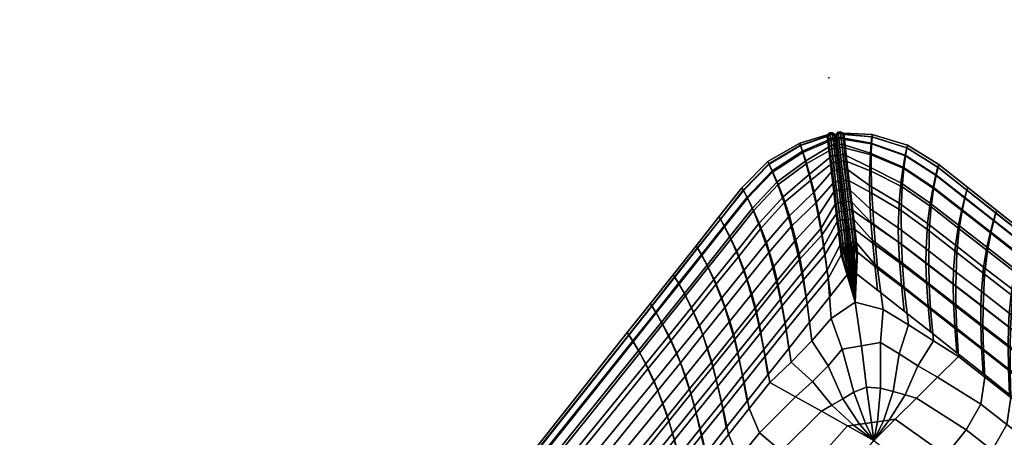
# Model space of a CAD drawing. Header units: inches. Extents: x -59 to 680, y -62 to 131.
# Tile 246 of 256: x 638.68 to 653.1, y -1.7 to 4.42. Entities that reach past the tile are written whole.
import ezdxf
from ezdxf.enums import TextEntityAlignment as Align

# ---------------------------------------------------------------- set-up
doc = ezdxf.new("R2010")
doc.units = ezdxf.units.IN
doc.header["$MEASUREMENT"] = 0
for name, color, linetype in [('A-FURN-3-COLLECTION-GAN-SEAT-BASE', 254, 'Continuous'), ('A-FURN-3-COLLECTION-GAN-SEAT-BASE-RIGHT', 254, 'Continuous'), ('A-FURN-3-COLLECTION-GAN-SEAT-THREAD-RIGHT', 254, 'Continuous'), ('A-FURN-3-COLLECTION-RUG-BOTTOM', 8, 'Continuous'), ('A-FURN-3-COLLECTION-RUG-SEC1', 9, 'Continuous'), ('A-FURN-3-NODE', 7, 'Continuous'), ('A-FURN-HAWORTH-ATT', 7, 'Continuous')]:
    doc.layers.add(name, color=color, linetype=linetype)
doc.styles.get("Standard").update_dxf_attribs({"font": 'arial.ttf'})

# ---------------------------------------------------------------- blocks, each defined once
blk = doc.blocks.new('HCGN-MSFP-3D-3')
at = {"layer": 'A-FURN-3-COLLECTION-GAN-SEAT-BASE', "invisible_edges": 10}
for points in [[(2, -2, 0), (2.492, -2, 0), (35, -34.508), (35, -35)], [(2, -2.492), (2, -2, 0), (35, -35), (34.508, -35, 0)], [(2.492, -2, 0), (2.984, -2, 0), (35, -34.016), (35, -34.508)], [(2.984, -2, 0), (3.477, -2, 0), (35, -33.523), (35, -34.016)], [(3.477, -2, 0), (3.969, -2, 0), (35, -33.031), (35, -33.523)], [(3.969, -2, 0), (4.461, -2, 0), (35, -32.539), (35, -33.031)], [(4.461, -2, 0), (4.953, -2, 0), (35, -32.047), (35, -32.539)], [(4.953, -2, 0), (5.445, -2, 0), (35, -31.555), (35, -32.047)], [(2, -2.984), (2, -2.492), (34.508, -35, 0), (34.016, -35, 0)], [(2, -3.477), (2, -2.984), (34.016, -35, 0), (33.523, -35, 0)], [(2, -3.969), (2, -3.477), (33.523, -35, 0), (33.031, -35, 0)], [(2, -4.461), (2, -3.969), (33.031, -35, 0), (32.539, -35, 0)], [(2, -4.953), (2, -4.461), (32.539, -35, 0), (32.047, -35, 0)]]:
    blk.add_3dface(points, dxfattribs=at)
at = {"layer": 'A-FURN-3-NODE'}
blk.add_point((37, -37), dxfattribs=at)
at = {"layer": 'A-FURN-HAWORTH-ATT', "flags": 1}
for tag, p in [('HAWMC', (0, 0)), ('HAWPN', (0, -0.167)), ('HAWSN', (0, -0.333)), ('HAWQT', (0, -0.5))]:
    blk.add_attdef(tag, text='', height=0.1, dxfattribs=at).set_placement(p, align=Align.TOP_CENTER)
at = {"layer": 'A-FURN-3-COLLECTION-GAN-SEAT-BASE-RIGHT'}
mesh = blk.add_polymesh((5, 53), dxfattribs=at)
for k, corner in enumerate([(23.141, -35.013, 12.321), (25.108, -35.005, 12.333), (27.082, -34.996, 12.346), (29.055, -34.987, 12.359), (31.023, -34.979, 12.371), (31.513, -34.977, 12.373), (32.002, -34.976, 12.375), (32.49, -34.974, 12.377), (32.978, -34.973, 12.379), (33.408, -34.926, 12.381), (33.839, -34.882, 12.382), (34.27, -34.832, 12.38), (34.658, -34.659, 12.385), (34.789, -34.254, 12.405), (34.808, -33.822, 12.426), (34.848, -33.39, 12.443), (34.909, -32.962, 12.457), (34.912, -32.475, 12.474), (34.915, -31.988, 12.49), (34.919, -31.5, 12.505), (34.923, -31.01, 12.519), (34.94, -29.046, 12.563), (34.96, -27.074, 12.586), (34.981, -25.102, 12.585), (35.001, -23.137, 12.57), (35.015, -21.184, 12.552), (35.021, -18.5, 12.543), (35.015, -15.816, 12.552), (35.001, -13.863, 12.57), (34.981, -11.898, 12.585), (34.96, -9.926, 12.586), (34.94, -7.954, 12.563), (34.923, -5.99, 12.519), (34.919, -5.5, 12.505), (34.915, -5.012, 12.49), (34.912, -4.525, 12.474), (34.909, -4.038, 12.457), (34.848, -3.61, 12.443), (34.808, -3.178, 12.426), (34.789, -2.746, 12.405), (34.658, -2.341, 12.385), (34.27, -2.168, 12.38), (33.839, -2.118, 12.382), (33.408, -2.074, 12.381), (32.978, -2.027, 12.379), (32.49, -2.026, 12.377), (32.002, -2.024, 12.375), (31.513, -2.023, 12.373), (31.023, -2.021, 12.371), (29.055, -2.013, 12.359), (27.082, -2.004, 12.346), (25.108, -1.995, 12.333), (23.141, -1.987, 12.321), (23.105, -34.653, 12.591), (25.038, -34.648, 12.584), (26.973, -34.643, 12.577), (28.907, -34.638, 12.569), (30.84, -34.634, 12.562), (31.323, -34.633, 12.561), (31.806, -34.632, 12.56), (32.288, -34.631, 12.558), (33.03, -34.546, 12.492), (33.36, -34.499, 12.494), (33.684, -34.462, 12.494), (34.002, -34.426, 12.493), (34.191, -34.214, 12.502), (34.381, -34.003, 12.511), (34.393, -33.683, 12.527), (34.427, -33.36, 12.539), (34.484, -33.03, 12.55), (34.573, -32.289, 12.652), (34.575, -31.808, 12.671), (34.578, -31.325, 12.691), (34.581, -30.843, 12.709), (34.595, -28.909, 12.776), (34.61, -26.974, 12.823), (34.627, -25.038, 12.846), (34.643, -23.104, 12.852), (34.655, -21.174, 12.849), (34.675, -18.5, 12.856), (34.655, -15.826, 12.849), (34.643, -13.896, 12.852), (34.627, -11.962, 12.846), (34.61, -10.026, 12.823), (34.595, -8.091, 12.776), (34.581, -6.157, 12.709), (34.578, -5.675, 12.691), (34.575, -5.192, 12.671), (34.573, -4.711, 12.652), (34.484, -3.97, 12.55), (34.427, -3.64, 12.539), (34.393, -3.317, 12.527), (34.381, -2.997, 12.511), (34.191, -2.786, 12.502), (34.002, -2.574, 12.493), (33.684, -2.538, 12.494), (33.36, -2.501, 12.494), (33.03, -2.454, 12.492), (32.288, -2.369, 12.558), (31.806, -2.368, 12.56), (31.323, -2.367, 12.561), (30.84, -2.366, 12.562), (28.907, -2.362, 12.569), (26.973, -2.357, 12.577), (25.038, -2.352, 12.584), (23.105, -2.347, 12.591), (23.093, -34.247, 12.829), (25.015, -34.237, 12.792), (26.937, -34.226, 12.748), (28.859, -34.215, 12.704), (30.781, -34.205, 12.666), (31.261, -34.203, 12.658), (31.742, -34.201, 12.651), (32.222, -34.2, 12.644), (33.082, -34.115, 12.586), (33.244, -34.05, 12.589), (33.413, -33.978, 12.591), (33.588, -33.9, 12.594), (33.754, -33.786, 12.598), (33.854, -33.613, 12.605), (33.922, -33.435, 12.613), (33.99, -33.262, 12.62), (34.056, -33.099, 12.626), (34.155, -32.274, 12.724), (34.158, -31.792, 12.75), (34.162, -31.31, 12.776), (34.166, -30.828, 12.803), (34.184, -28.898, 12.905), (34.204, -26.965, 12.994), (34.226, -25.032, 13.058), (34.246, -23.101, 13.099), (34.261, -21.173, 13.121), (34.267, -18.5, 13.127), (34.261, -15.827, 13.121), (34.246, -13.899, 13.099), (34.226, -11.968, 13.058), (34.204, -10.035, 12.994), (34.184, -8.102, 12.905), (34.166, -6.172, 12.803), (34.162, -5.69, 12.776), (34.158, -5.208, 12.75), (34.155, -4.726, 12.724), (34.056, -3.901, 12.626), (33.99, -3.738, 12.62), (33.922, -3.565, 12.613), (33.854, -3.387, 12.605), (33.754, -3.214, 12.598), (33.588, -3.1, 12.594), (33.413, -3.022, 12.591), (33.244, -2.95, 12.589), (33.082, -2.885, 12.586), (32.222, -2.8, 12.644), (31.742, -2.799, 12.651), (31.261, -2.797, 12.658), (30.781, -2.795, 12.666), (28.859, -2.785, 12.704), (26.937, -2.774, 12.748), (25.015, -2.763, 12.792), (23.093, -2.753, 12.829), (23.094, -33.812, 13.042), (25.017, -33.793, 12.97), (26.939, -33.773, 12.887), (28.861, -33.752, 12.803), (30.783, -33.733, 12.728), (31.264, -33.729, 12.712), (31.744, -33.726, 12.698), (32.225, -33.723, 12.685), (33.135, -33.678, 12.651), (33.196, -33.614, 12.653), (33.257, -33.551, 12.656), (33.318, -33.487, 12.658), (33.379, -33.423, 12.661), (33.44, -33.36, 12.663), (33.501, -33.296, 12.666), (33.562, -33.232, 12.668), (33.623, -33.169, 12.671), (33.677, -32.275, 12.745), (33.681, -31.794, 12.777), (33.686, -31.312, 12.81), (33.691, -30.83, 12.844), (33.715, -28.899, 12.98), (33.743, -26.966, 13.106), (33.772, -25.033, 13.207), (33.799, -23.102, 13.281), (33.818, -21.173, 13.325), (33.825, -18.5, 13.34), (33.818, -15.827, 13.325), (33.799, -13.898, 13.281), (33.772, -11.967, 13.207), (33.743, -10.034, 13.106), (33.715, -8.101, 12.98), (33.691, -6.17, 12.844), (33.686, -5.688, 12.81), (33.681, -5.206, 12.777), (33.677, -4.725, 12.745), (33.623, -3.831, 12.671), (33.562, -3.768, 12.668), (33.501, -3.704, 12.666), (33.44, -3.64, 12.663), (33.379, -3.577, 12.661), (33.318, -3.513, 12.658), (33.257, -3.449, 12.656), (33.196, -3.386, 12.653), (33.135, -3.322, 12.651), (32.225, -3.277, 12.685), (31.744, -3.274, 12.698), (31.264, -3.271, 12.712), (30.783, -3.267, 12.728), (28.861, -3.248, 12.803), (26.939, -3.227, 12.887), (25.017, -3.207, 12.97), (23.094, -3.188, 13.042), (23.096, -33.363, 13.231), (25.019, -33.339, 13.131), (26.942, -33.311, 13.014), (28.864, -33.283, 12.896), (30.787, -33.259, 12.789), (31.267, -33.254, 12.767), (31.748, -33.249, 12.746), (32.228, -33.245, 12.728), (33.189, -33.239, 12.697), (33.189, -33.239, 12.697), (33.189, -33.239, 12.697), (33.189, -33.239, 12.697), (33.189, -33.239, 12.697), (33.189, -33.239, 12.697), (33.189, -33.239, 12.697), (33.189, -33.239, 12.697), (33.189, -33.239, 12.697), (33.198, -32.278, 12.767), (33.203, -31.796, 12.804), (33.208, -31.314, 12.842), (33.214, -30.832, 12.882), (33.241, -28.902, 13.044), (33.272, -26.969, 13.198), (33.305, -25.035, 13.327), (33.334, -23.103, 13.424), (33.356, -21.174, 13.485), (33.364, -18.5, 13.506), (33.356, -15.826, 13.485), (33.334, -13.897, 13.424), (33.305, -11.965, 13.327), (33.272, -10.031, 13.198), (33.241, -8.098, 13.044), (33.214, -6.168, 12.882), (33.208, -5.686, 12.842), (33.203, -5.204, 12.804), (33.198, -4.722, 12.767), (33.189, -3.761, 12.697), (33.189, -3.761, 12.697), (33.189, -3.761, 12.697), (33.189, -3.761, 12.697), (33.189, -3.761, 12.697), (33.189, -3.761, 12.697), (33.189, -3.761, 12.697), (33.189, -3.761, 12.697), (33.189, -3.761, 12.697), (32.228, -3.755, 12.728), (31.748, -3.751, 12.746), (31.267, -3.746, 12.767), (30.787, -3.741, 12.789), (28.864, -3.717, 12.896), (26.942, -3.689, 13.014), (25.019, -3.661, 13.131), (23.096, -3.637, 13.231)]):
    mesh.set_mesh_vertex(divmod(k, 53), corner)
mesh = blk.add_polymesh((9, 4), dxfattribs=at)
for k, corner in enumerate([(35.806, -23.278, 11.452), (35.569, -23.234, 11.853), (35.302, -23.186, 12.229), (35.001, -23.137, 12.57), (35.784, -25.35, 11.49), (35.548, -25.277, 11.889), (35.281, -25.194, 12.258), (34.981, -25.102, 12.585), (35.76, -27.439, 11.519), (35.524, -27.336, 11.915), (35.258, -27.214, 12.275), (34.96, -27.074, 12.586), (35.737, -29.528, 11.527), (35.502, -29.394, 11.919), (35.236, -29.233, 12.269), (34.94, -29.046, 12.563), (35.717, -31.6, 11.514), (35.483, -31.437, 11.9), (35.217, -31.24, 12.24), (34.923, -31.01, 12.519), (35.713, -32.113, 11.507), (35.479, -31.944, 11.892), (35.213, -31.738, 12.229), (34.919, -31.5, 12.505), (35.709, -32.624, 11.499), (35.475, -32.448, 11.882), (35.209, -32.235, 12.217), (34.915, -31.988, 12.49), (35.705, -33.132, 11.489), (35.471, -32.95, 11.871), (35.205, -32.731, 12.204), (34.912, -32.475, 12.474), (35.702, -33.638, 11.478), (35.468, -33.45, 11.859), (35.202, -33.224, 12.19), (34.909, -32.962, 12.457)]):
    mesh.set_mesh_vertex(divmod(k, 4), corner)
mesh = blk.add_polymesh((9, 9), dxfattribs=at)
for k, corner in enumerate([(35, -23.187, 0), (35.364, -23.231, 0.169), (35.694, -23.275, 0.403), (35.938, -23.311, 0.734), (36.119, -23.342, 1.108), (36.418, -23.403, 1.885), (36.638, -23.458, 2.69), (36.799, -23.506, 3.51), (36.911, -23.545, 4.336), (35, -25.156, 0), (35.347, -25.243, 0.17), (35.664, -25.324, 0.404), (35.901, -25.388, 0.734), (36.079, -25.438, 1.108), (36.379, -25.527, 1.885), (36.606, -25.6, 2.69), (36.778, -25.66, 3.51), (36.9, -25.706, 4.336), (35, -27.125, 0), (35.328, -27.26, 0.17), (35.63, -27.384, 0.404), (35.859, -27.478, 0.733), (36.034, -27.547, 1.108), (36.335, -27.664, 1.885), (36.571, -27.754, 2.69), (36.753, -27.822, 3.51), (36.887, -27.87, 4.336), (35, -29.094, 0), (35.308, -29.277, 0.171), (35.596, -29.444, 0.404), (35.817, -29.568, 0.733), (35.989, -29.656, 1.108), (36.291, -29.802, 1.886), (36.535, -29.908, 2.69), (36.729, -29.983, 3.51), (36.875, -30.035, 4.336), (35, -31.062, 0), (35.291, -31.289, 0.172), (35.566, -31.493, 0.404), (35.781, -31.644, 0.733), (35.949, -31.751, 1.107), (36.252, -31.926, 1.886), (36.503, -32.05, 2.691), (36.708, -32.138, 3.51), (36.864, -32.196, 4.336), (35, -31.555, 0), (35.288, -31.79, 0.172), (35.56, -32.003, 0.404), (35.773, -32.16, 0.733), (35.941, -32.271, 1.107), (36.244, -32.453, 1.886), (36.497, -32.583, 2.691), (36.703, -32.674, 3.51), (36.861, -32.735, 4.336), (35, -32.047, 0), (35.284, -32.29, 0.172), (35.554, -32.511, 0.404), (35.766, -32.674, 0.733), (35.934, -32.789, 1.107), (36.237, -32.978, 1.886), (36.491, -33.114, 2.691), (36.699, -33.21, 3.51), (36.859, -33.274, 4.336), (35, -32.539, 0), (35.282, -32.79, 0.172), (35.549, -33.017, 0.404), (35.76, -33.185, 0.733), (35.927, -33.305, 1.107), (36.23, -33.502, 1.886), (36.486, -33.644, 2.691), (36.696, -33.744, 3.51), (36.857, -33.812, 4.336), (35, -33.031, 0), (35.279, -33.288, 0.172), (35.545, -33.522, 0.405), (35.755, -33.695, 0.733), (35.921, -33.819, 1.107), (36.225, -34.023, 1.886), (36.481, -34.171, 2.691), (36.693, -34.277, 3.51), (36.856, -34.349, 4.336)]):
    mesh.set_mesh_vertex(divmod(k, 9), corner)
mesh = blk.add_polymesh((9, 9), dxfattribs=at)
for k, corner in enumerate([(36.911, -23.545, 4.336), (36.978, -23.571, 5.167), (37, -23.58, 6), (36.973, -23.569, 6.935), (36.891, -23.537, 7.871), (36.753, -23.489, 8.804), (36.548, -23.429, 9.725), (36.216, -23.359, 10.608), (35.806, -23.278, 11.452), (36.9, -25.706, 4.336), (36.975, -25.735, 5.167), (37, -25.745, 6), (36.97, -25.733, 6.937), (36.881, -25.698, 7.879), (36.734, -25.642, 8.818), (36.52, -25.568, 9.748), (36.193, -25.474, 10.641), (35.784, -25.35, 11.49), (36.887, -27.87, 4.336), (36.971, -27.9, 5.167), (37, -27.91, 6), (36.967, -27.899, 6.939), (36.87, -27.863, 7.884), (36.712, -27.805, 8.829), (36.49, -27.721, 9.765), (36.168, -27.606, 10.668), (35.76, -27.439, 11.519), (36.875, -30.035, 4.336), (36.968, -30.066, 5.167), (37, -30.075, 6), (36.964, -30.064, 6.94), (36.859, -30.029, 7.886), (36.691, -29.968, 8.833), (36.46, -29.874, 9.77), (36.143, -29.738, 10.678), (35.737, -29.528, 11.527), (36.864, -32.196, 4.336), (36.964, -32.23, 5.167), (37, -32.241, 6), (36.961, -32.228, 6.939), (36.849, -32.19, 7.884), (36.673, -32.121, 8.828), (36.434, -32.012, 9.762), (36.122, -31.853, 10.669), (35.717, -31.6, 11.514), (36.861, -32.735, 4.336), (36.964, -32.771, 5.167), (37, -32.782, 6), (36.96, -32.769, 6.939), (36.847, -32.729, 7.883), (36.669, -32.656, 8.825), (36.428, -32.543, 9.758), (36.117, -32.377, 10.664), (35.713, -32.113, 11.507), (36.859, -33.274, 4.336), (36.963, -33.311, 5.167), (37, -33.323, 6), (36.96, -33.31, 6.939), (36.845, -33.267, 7.881), (36.665, -33.191, 8.822), (36.423, -33.072, 9.753), (36.113, -32.898, 10.658), (35.709, -32.624, 11.499), (36.857, -33.812, 4.336), (36.963, -33.852, 5.167), (37, -33.864, 6), (36.959, -33.85, 6.938), (36.843, -33.804, 7.879), (36.662, -33.723, 8.818), (36.418, -33.598, 9.747), (36.109, -33.417, 10.651), (35.705, -33.132, 11.489), (36.856, -34.349, 4.336), (36.962, -34.392, 5.167), (37, -34.406, 6), (36.959, -34.39, 6.938), (36.842, -34.34, 7.877), (36.659, -34.254, 8.814), (36.414, -34.122, 9.74), (36.105, -33.932, 10.642), (35.702, -33.638, 11.478)]):
    mesh.set_mesh_vertex(divmod(k, 9), corner)
mesh = blk.add_polymesh((5, 4), dxfattribs=at)
for k, corner in enumerate([(35.702, -33.638, 11.478), (35.468, -33.45, 11.859), (35.202, -33.224, 12.19), (34.909, -32.962, 12.457), (35.699, -34.14, 11.466), (35.465, -33.947, 11.845), (35.199, -33.715, 12.175), (34.848, -33.39, 12.443), (35.687, -34.638, 11.453), (35.456, -34.44, 11.83), (35.194, -34.203, 12.158), (34.808, -33.822, 12.426), (35.653, -35.127, 11.438), (35.436, -34.927, 11.814), (35.183, -34.688, 12.14), (34.789, -34.254, 12.405), (35.681, -35.51, 11.421), (35.484, -35.313, 11.797), (35.247, -35.076, 12.122), (34.658, -34.659, 12.385)]):
    mesh.set_mesh_vertex(divmod(k, 4), corner)
mesh = blk.add_polymesh((5, 9), dxfattribs=at)
for k, corner in enumerate([(35, -33.031, 0), (35.279, -33.288, 0.172), (35.545, -33.522, 0.405), (35.755, -33.695, 0.733), (35.921, -33.819, 1.107), (36.225, -34.023, 1.886), (36.481, -34.171, 2.691), (36.693, -34.277, 3.51), (36.856, -34.349, 4.336), (35, -33.523, 0), (35.277, -33.785, 0.172), (35.541, -34.024, 0.405), (35.751, -34.202, 0.733), (35.917, -34.329, 1.107), (36.22, -34.541, 1.886), (36.478, -34.696, 2.691), (36.69, -34.808, 3.51), (36.855, -34.886, 4.336), (35, -34.016, 0), (35.275, -34.281, 0.172), (35.536, -34.524, 0.405), (35.742, -34.705, 0.733), (35.904, -34.837, 1.107), (36.198, -35.055, 1.886), (36.445, -35.217, 2.691), (36.648, -35.335, 3.51), (36.804, -35.418, 4.336), (35, -34.508, 0), (35.272, -34.776, 0.172), (35.526, -35.021, 0.405), (35.722, -35.203, 0.733), (35.871, -35.335, 1.107), (36.133, -35.555, 1.886), (36.344, -35.718, 2.691), (36.51, -35.836, 3.51), (36.635, -35.919, 4.336), (35, -35, 0), (35.354, -35.182, 0.172), (35.597, -35.426, 0.405), (35.777, -35.605, 0.733), (35.905, -35.733, 1.107), (36.115, -35.943, 1.886), (36.266, -36.094, 2.691), (36.372, -36.201, 3.51), (36.445, -36.273, 4.336)]):
    mesh.set_mesh_vertex(divmod(k, 9), corner)
mesh = blk.add_polymesh((5, 9), dxfattribs=at)
for k, corner in enumerate([(36.856, -34.349, 4.336), (36.962, -34.392, 5.167), (37, -34.406, 6), (36.959, -34.39, 6.938), (36.842, -34.34, 7.877), (36.659, -34.254, 8.814), (36.414, -34.122, 9.74), (36.105, -33.932, 10.642), (35.702, -33.638, 11.478), (36.855, -34.886, 4.336), (36.962, -34.932, 5.167), (37, -34.947, 6), (36.958, -34.93, 6.937), (36.84, -34.876, 7.875), (36.657, -34.784, 8.81), (36.411, -34.644, 9.733), (36.102, -34.445, 10.633), (35.699, -34.14, 11.466), (36.804, -35.418, 4.336), (36.905, -35.467, 5.167), (36.941, -35.483, 6), (36.901, -35.464, 6.936), (36.789, -35.406, 7.873), (36.614, -35.308, 8.805), (36.378, -35.16, 9.725), (36.081, -34.952, 10.622), (35.687, -34.638, 11.453), (36.635, -35.919, 4.336), (36.713, -35.968, 5.167), (36.741, -35.985, 6), (36.71, -35.965, 6.936), (36.62, -35.906, 7.87), (36.476, -35.805, 8.799), (36.276, -35.655, 9.716), (36.015, -35.445, 10.61), (35.653, -35.127, 11.438), (36.445, -36.273, 4.336), (36.487, -36.315, 5.167), (36.5, -36.328, 6), (36.482, -36.31, 6.935), (36.428, -36.256, 7.867), (36.334, -36.163, 8.793), (36.193, -36.021, 9.707), (35.992, -35.82, 10.597), (35.681, -35.51, 11.421)]):
    mesh.set_mesh_vertex(divmod(k, 9), corner)
mesh = blk.add_polymesh((13, 20), dxfattribs=at)
for k, corner in enumerate([(35, -35, 0), (35.182, -35.354, 0.172), (35.426, -35.597, 0.405), (35.605, -35.777, 0.733), (35.733, -35.905, 1.107), (35.943, -36.115, 1.886), (36.094, -36.266, 2.691), (36.201, -36.372, 3.51), (36.273, -36.445, 4.336), (36.315, -36.487, 5.167), (36.328, -36.5, 6), (36.312, -36.484, 6.935), (36.26, -36.432, 7.867), (36.169, -36.341, 8.793), (36.03, -36.202, 9.707), (35.829, -36.001, 10.597), (35.52, -35.691, 11.421), (35.323, -35.494, 11.797), (35.086, -35.257, 12.122), (34.658, -34.659, 12.385), (34.508, -35, 0), (34.776, -35.272, 0.172), (35.021, -35.526, 0.405), (35.203, -35.722, 0.733), (35.335, -35.871, 1.107), (35.555, -36.133, 1.886), (35.718, -36.344, 2.691), (35.836, -36.51, 3.51), (35.919, -36.635, 4.336), (35.968, -36.713, 5.167), (35.985, -36.741, 6), (35.966, -36.713, 6.935), (35.909, -36.631, 7.867), (35.811, -36.499, 8.793), (35.665, -36.312, 9.706), (35.457, -36.064, 10.597), (35.143, -35.714, 11.421), (34.944, -35.5, 11.796), (34.706, -35.251, 12.121), (34.27, -34.832, 12.38), (34.016, -35, 0), (34.281, -35.275, 0.172), (34.524, -35.536, 0.405), (34.705, -35.742, 0.733), (34.837, -35.904, 1.107), (35.055, -36.198, 1.886), (35.217, -36.445, 2.691), (35.335, -36.648, 3.51), (35.418, -36.804, 4.336), (35.467, -36.905, 5.167), (35.483, -36.941, 6), (35.465, -36.904, 6.935), (35.409, -36.8, 7.866), (35.313, -36.636, 8.792), (35.169, -36.413, 9.706), (34.964, -36.129, 10.596), (34.653, -35.747, 11.42), (34.456, -35.52, 11.795), (34.22, -35.26, 12.12), (33.839, -34.882, 12.382), (33.523, -35, 0), (33.785, -35.277, 0.172), (34.024, -35.541, 0.405), (34.202, -35.751, 0.733), (34.329, -35.917, 1.107), (34.541, -36.22, 1.886), (34.696, -36.478, 2.691), (34.808, -36.69, 3.51), (34.886, -36.855, 4.336), (34.932, -36.962, 5.167), (34.947, -37, 6), (34.93, -36.961, 6.934), (34.879, -36.851, 7.866), (34.789, -36.678, 8.791), (34.652, -36.445, 9.704), (34.456, -36.15, 10.594), (34.154, -35.758, 11.418), (33.962, -35.527, 11.793), (33.731, -35.264, 12.119), (33.408, -34.926, 12.381), (33.031, -35, 0), (33.288, -35.279, 0.172), (33.522, -35.545, 0.405), (33.695, -35.755, 0.733), (33.819, -35.921, 1.107), (34.023, -36.225, 1.886), (34.171, -36.481, 2.691), (34.277, -36.693, 3.51), (34.349, -36.856, 4.336), (34.392, -36.962, 5.167), (34.406, -37, 6), (34.391, -36.962, 6.934), (34.343, -36.852, 7.865), (34.259, -36.68, 8.79), (34.13, -36.448, 9.703), (33.943, -36.154, 10.592), (33.651, -35.762, 11.416), (33.465, -35.53, 11.791), (33.239, -35.266, 12.116), (32.978, -34.973, 12.379), (32.539, -35, 0), (32.79, -35.282, 0.172), (33.017, -35.549, 0.404), (33.185, -35.76, 0.733), (33.305, -35.927, 1.107), (33.502, -36.23, 1.886), (33.644, -36.486, 2.691), (33.744, -36.696, 3.51), (33.812, -36.857, 4.336), (33.852, -36.963, 5.167), (33.864, -37, 6), (33.851, -36.962, 6.933), (33.806, -36.853, 7.864), (33.728, -36.683, 8.788), (33.606, -36.451, 9.7), (33.427, -36.158, 10.589), (33.145, -35.766, 11.413), (32.964, -35.533, 11.788), (32.745, -35.268, 12.114), (32.49, -34.974, 12.377), (32.047, -35, 0), (32.29, -35.284, 0.172), (32.511, -35.554, 0.404), (32.674, -35.766, 0.733), (32.789, -35.934, 1.107), (32.978, -36.237, 1.886), (33.114, -36.491, 2.691), (33.21, -36.699, 3.51), (33.274, -36.859, 4.336), (33.311, -36.963, 5.167), (33.323, -37, 6), (33.31, -36.962, 6.933), (33.269, -36.855, 7.862), (33.195, -36.685, 8.786), (33.079, -36.455, 9.698), (32.908, -36.163, 10.586), (32.636, -35.77, 11.41), (32.461, -35.537, 11.784), (32.249, -35.27, 12.11), (32.002, -34.976, 12.375), (31.555, -35, 0), (31.79, -35.288, 0.172), (32.003, -35.56, 0.404), (32.16, -35.773, 0.733), (32.271, -35.941, 1.107), (32.453, -36.244, 1.886), (32.583, -36.497, 2.691), (32.674, -36.703, 3.51), (32.735, -36.861, 4.336), (32.771, -36.964, 5.167), (32.782, -37, 6), (32.77, -36.963, 6.932), (32.731, -36.857, 7.861), (32.661, -36.689, 8.784), (32.55, -36.46, 9.695), (32.386, -36.169, 10.583), (32.125, -35.776, 11.406), (31.956, -35.541, 11.781), (31.751, -35.273, 12.107), (31.513, -34.977, 12.373), (31.062, -35, 0), (31.289, -35.291, 0.172), (31.493, -35.566, 0.404), (31.644, -35.781, 0.733), (31.751, -35.949, 1.107), (31.926, -36.252, 1.886), (32.05, -36.503, 2.691), (32.138, -36.708, 3.51), (32.196, -36.864, 4.336), (32.23, -36.964, 5.167), (32.241, -37, 6), (32.229, -36.963, 6.931), (32.192, -36.858, 7.859), (32.125, -36.692, 8.782), (32.019, -36.465, 9.692), (31.861, -36.175, 10.579), (31.611, -35.782, 11.402), (31.449, -35.546, 11.776), (31.252, -35.276, 12.103), (31.023, -34.979, 12.371), (29.094, -35, 0), (29.277, -35.308, 0.171), (29.444, -35.596, 0.404), (29.568, -35.817, 0.733), (29.656, -35.989, 1.108), (29.802, -36.291, 1.886), (29.908, -36.535, 2.69), (29.983, -36.729, 3.51), (30.035, -36.875, 4.336), (30.066, -36.968, 5.167), (30.075, -37, 6), (30.065, -36.966, 6.927), (30.031, -36.867, 7.851), (29.971, -36.709, 8.77), (29.879, -36.49, 9.676), (29.745, -36.205, 10.561), (29.537, -35.81, 11.382), (29.403, -35.568, 11.755), (29.242, -35.291, 12.083), (29.055, -34.987, 12.359), (27.125, -35, 0), (27.26, -35.328, 0.17), (27.384, -35.63, 0.404), (27.478, -35.859, 0.733), (27.547, -36.034, 1.108), (27.664, -36.335, 1.885), (27.754, -36.571, 2.69), (27.822, -36.753, 3.51), (27.87, -36.887, 4.336), (27.9, -36.971, 5.167), (27.91, -37, 6), (27.899, -36.969, 6.923), (27.865, -36.878, 7.842), (27.808, -36.729, 8.757), (27.725, -36.519, 9.659), (27.612, -36.239, 10.539), (27.446, -35.843, 11.36), (27.343, -35.594, 11.731), (27.221, -35.308, 12.061), (27.082, -34.996, 12.346), (25.156, -35, 0), (25.243, -35.347, 0.17), (25.324, -35.664, 0.404), (25.388, -35.901, 0.734), (25.438, -36.079, 1.108), (25.527, -36.379, 1.885), (25.6, -36.606, 2.69), (25.66, -36.778, 3.51), (25.706, -36.9, 4.336), (25.735, -36.975, 5.167), (25.745, -37, 6), (25.733, -36.972, 6.918), (25.698, -36.888, 7.834), (25.644, -36.749, 8.743), (25.571, -36.548, 9.642), (25.478, -36.273, 10.518), (25.355, -35.875, 11.337), (25.282, -35.62, 11.707), (25.2, -35.326, 12.039), (25.108, -35.005, 12.333), (23.187, -35, 0), (23.231, -35.364, 0.169), (23.275, -35.694, 0.403), (23.311, -35.938, 0.734), (23.342, -36.119, 1.108), (23.403, -36.418, 1.885), (23.458, -36.638, 2.69), (23.506, -36.799, 3.51), (23.545, -36.911, 4.336), (23.571, -36.978, 5.167), (23.58, -37, 6), (23.569, -36.974, 6.914), (23.537, -36.897, 7.826), (23.49, -36.766, 8.732), (23.431, -36.573, 9.626), (23.362, -36.302, 10.5), (23.281, -35.904, 11.318), (23.237, -35.642, 11.687), (23.19, -35.341, 12.02), (23.141, -35.013, 12.321)]):
    mesh.set_mesh_vertex(divmod(k, 20), corner)
mesh = blk.add_polymesh((20, 5), dxfattribs=at)
for k, corner in enumerate([(35, -35, 0), (35, -35, 0), (35, -35, 0), (35, -35, 0), (35, -35, 0), (35.194, -35.347, 0.167), (35.222, -35.331, 0.152), (35.246, -35.304, 0.154), (35.259, -35.277, 0.173), (35.256, -35.256, 0.202), (35.438, -35.591, 0.4), (35.469, -35.577, 0.388), (35.493, -35.551, 0.389), (35.502, -35.52, 0.405), (35.495, -35.495, 0.429), (35.619, -35.771, 0.729), (35.651, -35.759, 0.72), (35.674, -35.733, 0.721), (35.682, -35.7, 0.733), (35.671, -35.671, 0.751), (35.747, -35.9, 1.105), (35.78, -35.889, 1.098), (35.804, -35.862, 1.099), (35.81, -35.828, 1.108), (35.797, -35.797, 1.121), (35.957, -36.11, 1.884), (35.99, -36.099, 1.879), (36.014, -36.072, 1.879), (36.02, -36.037, 1.886), (36.006, -36.006, 1.896), (36.108, -36.261, 2.689), (36.142, -36.25, 2.685), (36.165, -36.223, 2.686), (36.171, -36.188, 2.691), (36.156, -36.156, 2.698), (36.215, -36.367, 3.509), (36.249, -36.357, 3.506), (36.272, -36.33, 3.507), (36.277, -36.295, 3.51), (36.263, -36.263, 3.515), (36.287, -36.44, 4.336), (36.321, -36.429, 4.334), (36.344, -36.402, 4.334), (36.349, -36.367, 4.336), (36.335, -36.335, 4.34), (36.329, -36.482, 5.167), (36.363, -36.472, 5.166), (36.386, -36.445, 5.166), (36.392, -36.409, 5.167), (36.377, -36.377, 5.169), (36.342, -36.495, 6), (36.377, -36.485, 6), (36.4, -36.458, 6), (36.405, -36.423, 6), (36.39, -36.39, 6), (36.326, -36.479, 6.935), (36.36, -36.468, 6.936), (36.383, -36.441, 6.936), (36.388, -36.406, 6.935), (36.373, -36.373, 6.933), (36.274, -36.427, 7.868), (36.308, -36.416, 7.87), (36.331, -36.388, 7.869), (36.335, -36.353, 7.867), (36.319, -36.321, 7.863), (36.183, -36.336, 8.794), (36.217, -36.324, 8.797), (36.239, -36.296, 8.797), (36.243, -36.261, 8.793), (36.227, -36.229, 8.787), (36.044, -36.196, 9.708), (36.077, -36.183, 9.713), (36.099, -36.155, 9.712), (36.103, -36.12, 9.706), (36.087, -36.089, 9.698), (35.843, -35.995, 10.599), (35.875, -35.982, 10.606), (35.897, -35.954, 10.605), (35.902, -35.919, 10.597), (35.887, -35.89, 10.583), (35.533, -35.685, 11.425), (35.564, -35.671, 11.434), (35.586, -35.643, 11.432), (35.592, -35.61, 11.421), (35.579, -35.581, 11.403), (35.335, -35.487, 11.801), (35.366, -35.472, 11.812), (35.388, -35.444, 11.81), (35.395, -35.412, 11.796), (35.384, -35.387, 11.774), (35.098, -35.25, 12.126), (35.128, -35.234, 12.139), (35.15, -35.207, 12.137), (35.158, -35.176, 12.121), (35.149, -35.151, 12.097), (34.658, -34.659, 12.385), (34.658, -34.659, 12.385), (34.658, -34.659, 12.385), (34.658, -34.659, 12.385), (34.658, -34.659, 12.385)]):
    mesh.set_mesh_vertex(divmod(k, 5), corner)
mesh = blk.add_polymesh((20, 5), dxfattribs=at)
for k, corner in enumerate([(35, -35, 0), (35, -35, 0), (35, -35, 0), (35, -35, 0), (35, -35, 0), (35.256, -35.256, 0.202), (35.277, -35.259, 0.173), (35.304, -35.246, 0.154), (35.331, -35.222, 0.152), (35.347, -35.194, 0.167), (35.495, -35.495, 0.429), (35.52, -35.502, 0.405), (35.551, -35.493, 0.389), (35.577, -35.469, 0.388), (35.591, -35.438, 0.4), (35.671, -35.671, 0.751), (35.7, -35.682, 0.733), (35.733, -35.674, 0.721), (35.759, -35.651, 0.72), (35.771, -35.619, 0.729), (35.797, -35.797, 1.121), (35.828, -35.81, 1.108), (35.862, -35.804, 1.099), (35.889, -35.78, 1.098), (35.9, -35.747, 1.105), (36.006, -36.006, 1.896), (36.037, -36.02, 1.886), (36.072, -36.014, 1.879), (36.099, -35.99, 1.879), (36.11, -35.957, 1.884), (36.156, -36.156, 2.698), (36.188, -36.171, 2.691), (36.223, -36.165, 2.686), (36.25, -36.142, 2.685), (36.261, -36.108, 2.689), (36.263, -36.263, 3.515), (36.295, -36.277, 3.51), (36.33, -36.272, 3.507), (36.357, -36.249, 3.506), (36.367, -36.215, 3.509), (36.335, -36.335, 4.34), (36.367, -36.349, 4.336), (36.402, -36.344, 4.334), (36.429, -36.321, 4.334), (36.44, -36.287, 4.336), (36.377, -36.377, 5.169), (36.409, -36.392, 5.167), (36.445, -36.386, 5.166), (36.472, -36.363, 5.166), (36.482, -36.329, 5.167), (36.39, -36.39, 6), (36.423, -36.405, 6), (36.458, -36.4, 6), (36.485, -36.377, 6), (36.495, -36.342, 6), (36.373, -36.373, 6.933), (36.405, -36.388, 6.935), (36.441, -36.382, 6.936), (36.467, -36.359, 6.936), (36.477, -36.324, 6.935), (36.319, -36.321, 7.863), (36.352, -36.334, 7.867), (36.387, -36.328, 7.869), (36.414, -36.304, 7.87), (36.423, -36.27, 7.868), (36.227, -36.229, 8.787), (36.26, -36.242, 8.793), (36.295, -36.236, 8.797), (36.321, -36.211, 8.797), (36.33, -36.177, 8.794), (36.087, -36.089, 9.698), (36.119, -36.102, 9.706), (36.154, -36.095, 9.712), (36.18, -36.07, 9.713), (36.189, -36.036, 9.708), (35.887, -35.89, 10.583), (35.918, -35.901, 10.597), (35.952, -35.893, 10.605), (35.978, -35.868, 10.606), (35.987, -35.834, 10.599), (35.579, -35.581, 11.403), (35.608, -35.591, 11.421), (35.641, -35.582, 11.432), (35.666, -35.556, 11.434), (35.676, -35.523, 11.425), (35.384, -35.387, 11.774), (35.411, -35.394, 11.796), (35.442, -35.383, 11.81), (35.467, -35.358, 11.812), (35.479, -35.326, 11.801), (35.149, -35.151, 12.097), (35.174, -35.157, 12.121), (35.204, -35.145, 12.137), (35.229, -35.12, 12.139), (35.241, -35.089, 12.126), (34.658, -34.659, 12.385), (34.658, -34.659, 12.385), (34.658, -34.659, 12.385), (34.658, -34.659, 12.385), (34.658, -34.659, 12.385)]):
    mesh.set_mesh_vertex(divmod(k, 5), corner)
at = {"layer": 'A-FURN-3-COLLECTION-GAN-SEAT-THREAD-RIGHT'}
mesh = blk.add_polymesh((20, 2), dxfattribs=at)
for k, corner in enumerate([(35, -35, 0), (35, -35, 0), (35.182, -35.354, 0.172), (35.194, -35.347, 0.167), (35.426, -35.597, 0.405), (35.438, -35.591, 0.4), (35.605, -35.777, 0.733), (35.619, -35.771, 0.729), (35.733, -35.905, 1.107), (35.747, -35.9, 1.105), (35.943, -36.115, 1.886), (35.957, -36.11, 1.884), (36.094, -36.266, 2.691), (36.108, -36.261, 2.689), (36.201, -36.372, 3.51), (36.215, -36.367, 3.509), (36.273, -36.445, 4.336), (36.287, -36.44, 4.336), (36.315, -36.487, 5.167), (36.329, -36.482, 5.167), (36.328, -36.5, 6), (36.342, -36.495, 6), (36.312, -36.484, 6.935), (36.326, -36.479, 6.935), (36.26, -36.432, 7.867), (36.274, -36.427, 7.868), (36.169, -36.341, 8.793), (36.183, -36.336, 8.794), (36.03, -36.202, 9.707), (36.044, -36.196, 9.708), (35.829, -36.001, 10.597), (35.843, -35.995, 10.599), (35.52, -35.691, 11.421), (35.533, -35.685, 11.425), (35.323, -35.494, 11.797), (35.335, -35.487, 11.801), (35.086, -35.257, 12.122), (35.098, -35.25, 12.126), (34.658, -34.659, 12.385), (34.658, -34.659, 12.385)]):
    mesh.set_mesh_vertex(divmod(k, 2), corner)
mesh = blk.add_polymesh((20, 2), dxfattribs=at)
for k, corner in enumerate([(35, -35, 0), (35, -35, 0), (35.347, -35.194, 0.167), (35.354, -35.182, 0.172), (35.591, -35.438, 0.4), (35.597, -35.426, 0.405), (35.771, -35.619, 0.729), (35.777, -35.605, 0.733), (35.9, -35.747, 1.105), (35.905, -35.733, 1.107), (36.11, -35.957, 1.884), (36.115, -35.943, 1.886), (36.261, -36.108, 2.689), (36.266, -36.094, 2.691), (36.367, -36.215, 3.509), (36.372, -36.201, 3.51), (36.44, -36.287, 4.336), (36.445, -36.273, 4.336), (36.482, -36.329, 5.167), (36.487, -36.315, 5.167), (36.495, -36.342, 6), (36.5, -36.328, 6), (36.477, -36.324, 6.935), (36.482, -36.31, 6.935), (36.423, -36.27, 7.868), (36.428, -36.256, 7.867), (36.33, -36.177, 8.794), (36.334, -36.163, 8.793), (36.189, -36.036, 9.708), (36.193, -36.021, 9.707), (35.987, -35.834, 10.599), (35.992, -35.82, 10.597), (35.676, -35.523, 11.425), (35.681, -35.51, 11.421), (35.479, -35.326, 11.801), (35.484, -35.313, 11.797), (35.241, -35.089, 12.126), (35.247, -35.076, 12.122), (34.658, -34.659, 12.385), (34.658, -34.659, 12.385)]):
    mesh.set_mesh_vertex(divmod(k, 2), corner)
blk = doc.blocks.new('HCGN-MNTP-3D-3')
at = {"layer": 'A-FURN-3-COLLECTION-RUG-BOTTOM', "invisible_edges": 10}
blk.add_3dface([(58.74, -39.235), (-58.74, -39.235), (-58.74, 39.235), (58.74, 39.235)], dxfattribs=at)
at = {"layer": 'A-FURN-3-COLLECTION-RUG-SEC1', "invisible_edges": 5}
blk.add_3dface([(-58.74, 39.235, 0.315), (-58.74, -39.235, 0.315), (58.74, -39.235, 0.315), (58.74, 39.235, 0.315)], dxfattribs=at)

msp = doc.modelspace()

# ---------------------------------------------------------------- block references
for name, p, rotation in [('HCGN-MNTP-3D-3', (623.57, 17.411), 90), ('HCGN-MSFP-3D-3', (656.625, -48.4), 141.6927475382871)]:
    msp.add_blockref(name, p, dxfattribs=dict(rotation=rotation))

doc.saveas('drawing.dxf')
